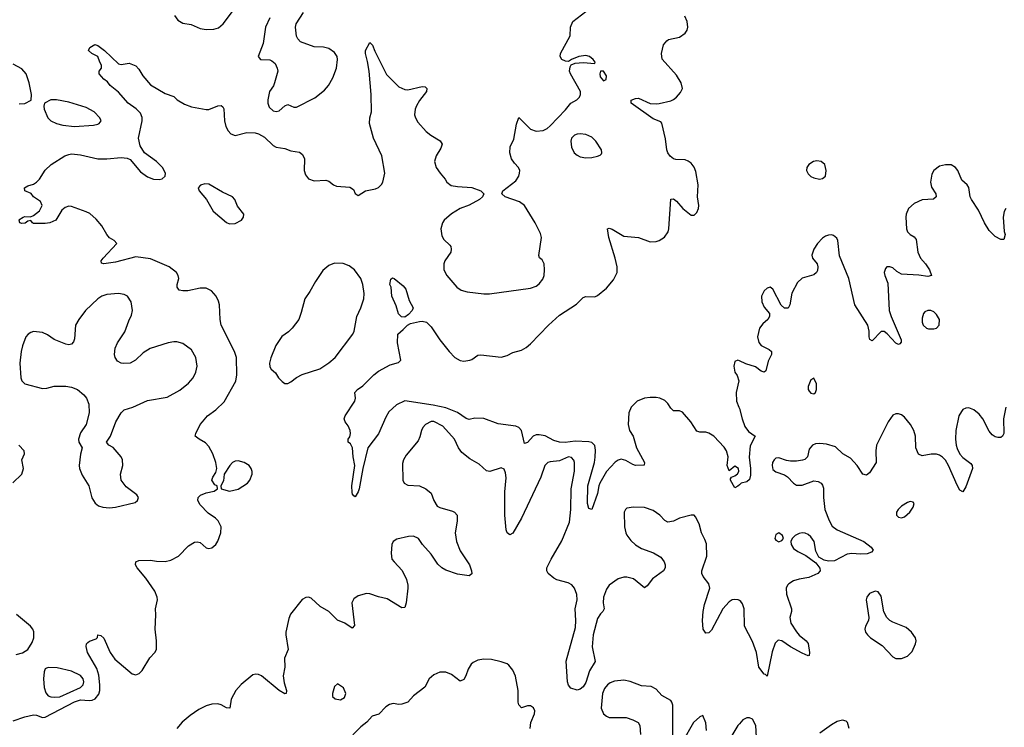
# Model space of a CAD drawing. Header units: inches. Extents: x 1449094 to 1618372, y 389908 to 534307.
# Tile 256 of 256: x 1575075 to 1581813, y 432078 to 436921. Entities that reach past the tile are written whole.
import ezdxf

# ---------------------------------------------------------------- set-up
doc = ezdxf.new("R2010")
doc.units = ezdxf.units.IN
doc.header["$MEASUREMENT"] = 0
doc.layers.add('B5473', color=7, linetype='Continuous')
doc.layers.add('B5483', color=7, linetype='Continuous')

msp = doc.modelspace()

# ---------------------------------------------------------------- linework, layer by layer
at = {"layer": 'B5473', "color": 5}
for points, elevation in [([(1576133.1, 436950), (1576157.2, 436917.2), (1576190, 436898), (1576247.5, 436887.5), (1576310, 436862), (1576350, 436853.4), (1576403.5, 436856.5), (1576434.5, 436865.5), (1576466.5, 436893.5), (1576586, 437050)], 560), ([(1575069.6, 435550.4), (1575098, 435570), (1575110, 435574), (1575148.7, 435571.3), (1575170, 435582), (1575210, 435612), (1575228.7, 435650), (1575216.5, 435676.5), (1575170, 435708.7), (1575152.7, 435732.7), (1575108.7, 435750), (1575108, 435770), (1575130, 435784.7), (1575170, 435796), (1575188.7, 435810), (1575209.3, 435830.7), (1575250, 435891), (1575289, 435930), (1575384, 435990), (1575410, 435999.3), (1575430, 436002.4), (1575490, 435996.9), (1575609.2, 435969.2), (1575670.9, 435969.1), (1575770, 435978), (1575810, 435974), (1575830, 435963.8), (1575900.6, 435880.6), (1575950, 435844.7), (1575990, 435830.2), (1576030, 435827.4), (1576050, 435832.7), (1576069.5, 435850), (1576073, 435870), (1576052.1, 435910), (1576011, 435951), (1575928, 436010), (1575898.7, 436058.7), (1575887.3, 436110), (1575913.8, 436230), (1575912, 436252), (1575901, 436281), (1575871.4, 436311.4), (1575816.1, 436350), (1575750, 436426), (1575693.2, 436470), (1575676, 436496), (1575650, 436515.3), (1575618, 436550), (1575618, 436570), (1575635.3, 436590), (1575634, 436610), (1575622, 436630), (1575608.7, 436670), (1575568, 436690), (1575546, 436710), (1575555.3, 436730), (1575589.5, 436750.5), (1575610, 436743.8), (1575654, 436710), (1575750, 436618.4), (1575770, 436615.5), (1575822.8, 436622.8), (1575870, 436606), (1575890, 436582.8), (1575917.5, 436537.5), (1575970, 436475.3), (1576070, 436415.8), (1576130, 436394.8), (1576153, 436373), (1576203.1, 436343.1), (1576250, 436325.3), (1576350, 436306), (1576370, 436306), (1576430, 436330.8), (1576453.4, 436333.4), (1576464.9, 436324.9), (1576471.7, 436311.7), (1576475.6, 436230), (1576484.6, 436190), (1576500.5, 436160.5), (1576520, 436140), (1576550, 436129.1), (1576630, 436148.7), (1576685.9, 436145.9), (1576710, 436140.2), (1576750, 436116.2), (1576810, 436061.3), (1576830, 436048.4), (1576890, 436040.4), (1576930, 436023), (1576990, 436014.8), (1577010, 435998), (1577024.9, 435970), (1577021.3, 435890), (1577030, 435858.8), (1577051.6, 435831.6), (1577090, 435818.9), (1577170, 435823.1), (1577190, 435815.3), (1577222, 435790), (1577242.2, 435782.2), (1577335.1, 435775.1), (1577358.7, 435758.7), (1577370, 435732), (1577390, 435718), (1577442, 435750), (1577510, 435764.4), (1577530, 435772.7), (1577550, 435793), (1577559.1, 435810), (1577572.5, 435870), (1577551.9, 435990), (1577495.1, 436110), (1577469.6, 436210), (1577471.8, 436250), (1577481.3, 436290), (1577480.5, 436410), (1577465.4, 436570), (1577455.6, 436635.6), (1577440.9, 436690), (1577442, 436710), (1577470, 436764.7), (1577490, 436746), (1577505.7, 436705.7), (1577585.1, 436545.1), (1577670, 436460.7), (1577710, 436444), (1577730, 436442), (1577830, 436463.8), (1577850, 436462), (1577862, 436450), (1577859.3, 436430), (1577811.8, 436368.2), (1577789.3, 436330.7), (1577780.3, 436310), (1577777.3, 436270), (1577782.8, 436250), (1577799.7, 436219.7), (1577856.3, 436156.3), (1577887.3, 436130), (1577951.9, 436091.9), (1577965.5, 436070), (1577957.2, 436042.8), (1577926, 435990), (1577913.4, 435950), (1577925.5, 435910), (1577951.7, 435871.7), (1577987.3, 435830), (1577998.8, 435810), (1578027, 435787), (1578070, 435779.3), (1578170, 435772.7), (1578230.5, 435750.5), (1578251.3, 435730), (1578241, 435710), (1578221, 435690), (1578150, 435651.6), (1578090, 435629.7), (1578030, 435592.6), (1577980.3, 435550), (1577968.9, 435530), (1577957.8, 435490), (1577962.6, 435442.6), (1577977.4, 435417.4), (1578019.1, 435379.1), (1578024.9, 435370), (1578027.2, 435350), (1578024.2, 435330), (1577984.9, 435270), (1577977.6, 435250), (1577977.6, 435210), (1577998.4, 435170), (1578066.4, 435090), (1578095.5, 435070), (1578138, 435058), (1578250, 435045.3), (1578290, 435044.9), (1578570, 435084.2), (1578610, 435097.6), (1578630, 435114.4), (1578654.1, 435145.9), (1578663.1, 435170), (1578666.4, 435210), (1578663.1, 435250), (1578650, 435277), (1578631.5, 435291.5), (1578626.6, 435306.6), (1578645.4, 435430), (1578638.4, 435458.4), (1578602.9, 435530), (1578530, 435649.4), (1578495.8, 435675.8), (1578398, 435710), (1578375.3, 435730), (1578382, 435750), (1578470, 435819.1), (1578489.6, 435850), (1578495.6, 435870), (1578497, 435890), (1578489.5, 435909.5), (1578460.1, 435940.1), (1578439.5, 435970), (1578429.6, 436010), (1578431.6, 436050), (1578456.4, 436103.6), (1578474.7, 436205.3), (1578490, 436250.8), (1578570, 436172.8), (1578610, 436158.3), (1578657.4, 436162.6), (1578684.4, 436175.6), (1578706, 436194), (1578810, 436303.8), (1578845.6, 436350), (1578886.5, 436373.5), (1578905.6, 436390), (1578913.5, 436410), (1578912.1, 436430), (1578844.5, 436550), (1578838, 436570), (1578841.2, 436598.8), (1578848.4, 436611.6), (1578877.2, 436622.8), (1578930, 436628.2), (1579010, 436622), (1579014, 436630), (1578999, 436650), (1578974, 436670), (1578950, 436677), (1578902, 436670), (1578852, 436650), (1578830, 436635.3), (1578810, 436637.2), (1578784, 436650), (1578773.2, 436670), (1578775.1, 436690), (1578841.3, 436810), (1578844.4, 436870), (1578860.7, 436910), (1578950, 436978.4)], 540), ([(1576786.4, 436933.6), (1576756.5, 436870), (1576741.1, 436758.9), (1576706, 436670), (1576722, 436650), (1576786, 436646), (1576800.4, 436640.4), (1576822, 436622), (1576837.1, 436590), (1576840.4, 436570), (1576818.5, 436490), (1576811, 436469), (1576783.9, 436430), (1576772.9, 436372.9), (1576773.4, 436350), (1576782.8, 436322.8), (1576810, 436297.6), (1576830, 436292), (1576850, 436298), (1576890, 436332.7), (1576910, 436341.3), (1576950, 436322.6), (1576970, 436323.1), (1577094.1, 436385.9), (1577160.3, 436439.7), (1577188, 436472), (1577216.6, 436523.4), (1577243.5, 436590), (1577249.7, 436650), (1577246.3, 436670), (1577230, 436697.6), (1577190, 436725.1), (1577153.2, 436733.2), (1577090, 436736.4), (1576997.2, 436770), (1576978, 436790), (1576969.6, 436809.6), (1576962, 436870), (1576967.6, 436892.4), (1577018, 436970)], 560), ([(1580000, 433738), (1579990, 433728), (1579970, 433718), (1579939, 433770), (1579940.2, 433779.8), (1579946, 433790), (1579970, 433799.1), (1579986.2, 433813.8), (1579996.2, 433830), (1579994.5, 433850), (1579970, 433865.1), (1579930, 433834), (1579916.9, 433870), (1579923, 433930), (1579912.8, 433970), (1579896.1, 433996.1), (1579825.7, 434070), (1579790, 434092.2), (1579770, 434097.3), (1579730, 434098.4), (1579710, 434105.1), (1579667.6, 434170), (1579610, 434234), (1579590, 434244.7), (1579550, 434244), (1579530, 434263), (1579510, 434295.3), (1579490, 434314), (1579455.8, 434330), (1579430, 434334.7), (1579390, 434335.8), (1579350, 434330.7), (1579300.9, 434310), (1579260.4, 434270), (1579242.8, 434230), (1579240.1, 434150), (1579247.5, 434110), (1579273.8, 434070), (1579294.9, 433990), (1579351.8, 433890), (1579347.5, 433872.5), (1579290, 433871.1), (1579270, 433877.4), (1579223.9, 433903.9), (1579190, 433914.2), (1579170, 433907.6), (1579150, 433893.1), (1579091, 433830), (1579045.4, 433750), (1579037.6, 433730), (1579030, 433679.3), (1578990, 433569.2), (1578970, 433575.1), (1578960.9, 433610), (1578962.5, 433730), (1579007.7, 433890), (1579013.8, 433926.2), (1579014.6, 433974.6), (1579010, 434007.3), (1578990, 434028.4), (1578970, 434033), (1578875.5, 434035.5), (1578808.4, 434028.4), (1578770, 434029.2), (1578730, 434041.7), (1578670, 434072.1), (1578630, 434081), (1578610, 434079.7), (1578588.3, 434071.7), (1578550, 434028.4), (1578530, 434019.6), (1578507.9, 434110), (1578491.3, 434130), (1578470, 434140.1), (1578350, 434156), (1578250, 434192.2), (1578190, 434194), (1578150, 434184.1), (1578130, 434190.7), (1578071.7, 434231.7), (1577990, 434264.3), (1577903.7, 434283.7), (1577710, 434312), (1577653.6, 434286.4), (1577602, 434238), (1577579.5, 434200.5), (1577530, 434086), (1577457.6, 433990), (1577422.4, 433850), (1577397, 433710), (1577390, 433689), (1577370, 433655.3), (1577362, 433662), (1577352.9, 433672.9), (1577350, 433686), (1577348.6, 433730), (1577369.3, 433870), (1577357.6, 433930), (1577352, 433992), (1577338, 434018), (1577322, 434030), (1577322, 434050), (1577332.9, 434067.1), (1577339, 434090), (1577337.2, 434110), (1577322, 434142), (1577302, 434170), (1577295.3, 434190), (1577302, 434210), (1577369, 434310), (1577373.2, 434330), (1577369.3, 434370), (1577386, 434390), (1577423.8, 434416.2), (1577498, 434490), (1577530, 434514.9), (1577610, 434558.4), (1577666, 434574), (1577684, 434590), (1577659.5, 434710), (1577662, 434770), (1577699.8, 434800.2), (1577728.4, 434831.6), (1577750, 434841.8), (1577810, 434855.6), (1577830, 434858.3), (1577859.3, 434850), (1577890, 434818.4), (1577950, 434730.5), (1578014.4, 434650), (1578052.7, 434610), (1578090, 434587.9), (1578115.1, 434584.9), (1578155.3, 434590), (1578170, 434595.5), (1578210, 434624.9), (1578230, 434628.2), (1578370, 434610.5), (1578410, 434623), (1578450, 434643.8), (1578510, 434660.5), (1578541.7, 434678.3), (1578570, 434703), (1578694.5, 434830), (1578770, 434898), (1578885.6, 434974.4), (1578930, 435021), (1578950, 435027.3), (1579010, 435024.9), (1579030, 435033.4), (1579090, 435084.4), (1579138.3, 435141.7), (1579163.5, 435190), (1579163.1, 435230), (1579149.8, 435289.8), (1579106, 435430), (1579098, 435490), (1579110, 435494.8), (1579130, 435486.8), (1579210, 435440.7), (1579310, 435430.5), (1579390, 435400.4), (1579430, 435402.4), (1579451, 435409), (1579486.7, 435433.3), (1579511.6, 435470), (1579516.9, 435490), (1579530, 435692), (1579550, 435694.8), (1579570, 435679.1), (1579613.4, 435630), (1579670, 435584), (1579690, 435584), (1579710, 435602.8), (1579720.7, 435630), (1579722.9, 435650), (1579714.3, 435710), (1579718.2, 435790), (1579702.5, 435882.5), (1579690, 435912), (1579670, 435938.4), (1579650, 435953), (1579630, 435961.1), (1579565.2, 435965.2), (1579550, 435969.7), (1579527.2, 435987.2), (1579511.2, 436010), (1579504.2, 436030), (1579493.5, 436106.5), (1579470, 436213.2), (1579462.4, 436222.4), (1579410, 436243.2), (1579259.3, 436350), (1579259.3, 436370), (1579290, 436382.4), (1579310, 436383.1), (1579390, 436348), (1579430, 436345.2), (1579451.6, 436348.4), (1579530, 436366.4), (1579550, 436375.8), (1579570, 436390.4), (1579597.3, 436422.7), (1579609.7, 436450), (1579601.6, 436490), (1579570, 436540.9), (1579470.8, 436650.8), (1579466, 436690), (1579481.9, 436750), (1579502.5, 436777.5), (1579515.2, 436784.8), (1579590, 436802.2), (1579629.8, 436830.2), (1579643.5, 436850), (1579647.9, 436870), (1579642.4, 436910), (1579625.8, 436945.8)], 520), ([(1575070, 436344.4), (1575110, 436348.2), (1575154, 436370), (1575154.5, 436410), (1575138.7, 436490), (1575118, 436550), (1575090, 436585.1), (1575030, 436617.6)], 560), ([(1575030, 432123.6), (1575109.2, 432150), (1575170, 432163.1), (1575190, 432160.3), (1575230, 432144.9), (1575250, 432148.2), (1575450, 432253.5), (1575490, 432265.4), (1575550, 432260.9), (1575570, 432263.5), (1575590, 432272.5), (1575615.8, 432304.2), (1575622.8, 432330), (1575623.6, 432370), (1575615.9, 432435.9), (1575601.8, 432481.8), (1575538.5, 432590), (1575529.6, 432630.4), (1575532.3, 432650), (1575540.8, 432659.2), (1575551.5, 432668.5), (1575597.1, 432682.9), (1575607.3, 432692.7), (1575610, 432711), (1575630, 432707.3), (1575650, 432688), (1575693.2, 432590), (1575725.6, 432545.6), (1575844, 432444), (1575870, 432437.6), (1575893, 432447), (1575913.1, 432466.9), (1575966.1, 432553.9), (1576000.3, 432590), (1576010.7, 432610), (1576011.5, 432670), (1576001.4, 432750), (1576007.2, 432847.2), (1576003.7, 432890), (1576018, 432950), (1576016.2, 432970), (1575998.9, 433010), (1575938.6, 433098.6), (1575878, 433170), (1575868, 433190), (1575869.6, 433210.4), (1575890, 433219.3), (1575970, 433223.1), (1576010, 433214.4), (1576070, 433214), (1576110, 433222.4), (1576160.9, 433250), (1576230, 433319.3), (1576270, 433344.9), (1576290, 433347.3), (1576310, 433342.8), (1576350, 433306), (1576370, 433301), (1576390, 433306), (1576417.2, 433330), (1576430, 433351.3), (1576451.6, 433408.4), (1576452.7, 433450), (1576431.9, 433491.9), (1576414, 433510), (1576364.1, 433544.1), (1576310, 433601.6), (1576293.3, 433630), (1576296.2, 433650), (1576312.7, 433667.3), (1576350, 433682.4), (1576405.2, 433694.8), (1576428, 433710), (1576426, 433730), (1576410, 433738), (1576388.7, 433770), (1576395.3, 433790), (1576418, 433822), (1576423.7, 433850), (1576416.3, 433890), (1576396.9, 433950), (1576370, 434000.7), (1576346.3, 434026.3), (1576302, 434050), (1576275.3, 434070), (1576279, 434090), (1576309.5, 434150), (1576326, 434170), (1576360.9, 434210), (1576416, 434250), (1576474.9, 434305.1), (1576552.8, 434447.2), (1576560.7, 434490), (1576558.4, 434610), (1576544.5, 434650), (1576454.5, 434830), (1576447.6, 434870), (1576442, 434970), (1576435.8, 434995.8), (1576418.7, 435030), (1576386.6, 435066.6), (1576350, 435083.5), (1576310, 435084.5), (1576226.2, 435066.2), (1576190, 435065.4), (1576165.2, 435070), (1576152, 435090), (1576152, 435110), (1576162.7, 435150), (1576159.3, 435170), (1576146.6, 435190), (1576098, 435230), (1575970, 435285.3), (1575870, 435298.6), (1575730, 435261.7), (1575649.6, 435249.6), (1575635.3, 435255.3), (1575633.2, 435270), (1575646.6, 435290), (1575739, 435390), (1575722, 435410), (1575688.8, 435428.8), (1575671.6, 435450), (1575637.4, 435510), (1575596.9, 435556.9), (1575554, 435594), (1575530, 435605.3), (1575430, 435643.1), (1575410, 435645.1), (1575385.2, 435634.8), (1575363.1, 435616.9), (1575320.8, 435550), (1575280.7, 435530), (1575250, 435525.3), (1575170, 435526.6), (1575162, 435530), (1575150, 435548), (1575130, 435542), (1575112.2, 435527.8), (1575090, 435526), (1575075.3, 435530), (1575070, 435546)], 540), ([(1580000, 434586.2), (1579990, 434590.9), (1579970, 434583), (1579961.1, 434550), (1579968.5, 434508.5), (1579985.8, 434485.8), (1579997.2, 434450), (1579977.3, 434370), (1579980.7, 434310), (1579997.1, 434270), (1580000, 434259.1)], 520), ([(1580000, 432945.4), (1579990.8, 432950.8), (1579970, 432953.5), (1579950, 432949.7), (1579930, 432938), (1579888, 432890), (1579810, 432743.7), (1579790, 432723.7), (1579770, 432722.7), (1579752, 432750), (1579748.6, 432810), (1579751.8, 432870), (1579762.4, 432917.6), (1579798, 433030), (1579790, 433059.5), (1579751.6, 433110), (1579743.6, 433130), (1579744.2, 433150), (1579776.4, 433250), (1579774.5, 433334.5), (1579764.7, 433364.7), (1579740.9, 433410), (1579725.4, 433470), (1579699.1, 433519.1), (1579690, 433529.4), (1579670, 433529.5), (1579590, 433509.6), (1579549.5, 433489.5), (1579510, 433483), (1579490, 433493), (1579456.3, 433530), (1579410, 433562.6), (1579350, 433581.7), (1579275.3, 433584.7), (1579230, 433577), (1579220.7, 433570), (1579212.7, 433550), (1579214.3, 433450), (1579222.3, 433410), (1579230, 433393.4), (1579256.4, 433356.4), (1579290, 433326.7), (1579330, 433302), (1579413, 433273), (1579461.7, 433241.7), (1579485.5, 433210), (1579492.7, 433190), (1579493, 433170), (1579480.7, 433150), (1579406.3, 433093.7), (1579370, 433046), (1579350, 433032.3), (1579275.2, 433095.2), (1579230, 433105.3), (1579210, 433105.3), (1579170, 433093.8), (1579108.7, 433050), (1579090, 433023.5), (1579070.1, 432970), (1579067.6, 432930), (1579074.4, 432890), (1579065.5, 432870), (1579050, 432854.5), (1579030, 432822.6), (1578999.6, 432710), (1578993.3, 432630), (1579012.1, 432527.9), (1578974.4, 432465.6), (1578950, 432384.5), (1578930, 432354.7), (1578910, 432338.3), (1578890, 432333.1), (1578846.4, 432346.4), (1578830, 432367.3), (1578824, 432390), (1578815.1, 432530), (1578877.6, 432762.4), (1578880.4, 432810), (1578876.5, 432890), (1578888.9, 432950), (1578887.5, 432987.5), (1578870.8, 433030.8), (1578853.1, 433053.1), (1578827.3, 433067.3), (1578750, 433086.6), (1578730, 433098), (1578691.9, 433131.9), (1578683.1, 433150), (1578683.1, 433170), (1578711.1, 433230), (1578785.6, 433354.4), (1578836.9, 433483.1), (1578846, 433570), (1578848.6, 433710), (1578871.5, 433831.5), (1578871.8, 433890), (1578867, 433907), (1578850, 433925.1), (1578830, 433929.6), (1578770, 433902.6), (1578704.4, 433895.6), (1578690, 433889.6), (1578669.2, 433870.8), (1578642.3, 433790), (1578510, 433509.7), (1578450, 433406.6), (1578430, 433395.1), (1578410, 433409.4), (1578403.5, 433430), (1578393.8, 433530), (1578395.9, 433690), (1578404.7, 433784.7), (1578400.3, 433820.3), (1578390, 433844.5), (1578370, 433853.6), (1578292, 433830), (1578270, 433833.6), (1578219.4, 433879.4), (1578155, 433915), (1578099.8, 433959.8), (1578077.7, 433990), (1578049.7, 434050), (1577970, 434139.2), (1577910, 434170.8), (1577890, 434170.8), (1577852.4, 434150), (1577834.4, 434130), (1577823.8, 434110), (1577814, 434066), (1577801.1, 434038.9), (1577719.3, 433940.7), (1577700.3, 433910), (1577695.4, 433884.6), (1577696.4, 433770), (1577705.5, 433750), (1577730, 433736.4), (1577810, 433730.3), (1577854.8, 433710), (1577890, 433681), (1577908, 433630), (1577932, 433592), (1577950, 433582.4), (1578037.4, 433557.4), (1578050.7, 433550), (1578067.7, 433530), (1578068.5, 433490), (1578054.4, 433410), (1578063.1, 433350), (1578090, 433286.8), (1578153, 433190), (1578167.7, 433150), (1578170, 433128.7), (1578150, 433116), (1578070, 433125.4), (1577990, 433153), (1577962.9, 433170), (1577935.7, 433195.7), (1577890, 433263.6), (1577831.8, 433330), (1577803.7, 433370), (1577770, 433385.6), (1577736.1, 433383.9), (1577654.6, 433365.4), (1577630.8, 433350), (1577622.4, 433330), (1577616.5, 433270), (1577622.6, 433230), (1577636.4, 433210), (1577692.1, 433152.1), (1577722, 433090), (1577731.6, 433051.6), (1577731.8, 433030), (1577719.6, 432930), (1577710, 432897.2), (1577690, 432895.6), (1577590, 432957.4), (1577530, 432971.2), (1577471.7, 432991.7), (1577447.1, 432992.9), (1577390, 432978.3), (1577361.6, 432958.4), (1577348.2, 432930), (1577366, 432774), (1577350, 432757.2), (1577299, 432790), (1577250, 432811.6), (1577190, 432871.2), (1577130, 432904.4), (1577070, 432962), (1577050, 432968.6), (1577033.7, 432966.3), (1577007.1, 432952.9), (1576927.1, 432852.9), (1576916.3, 432823.7), (1576896.5, 432730), (1576896.1, 432710), (1576912.4, 432610), (1576887.7, 432552.3), (1576890.3, 432490), (1576878.5, 432430), (1576883.6, 432383.6), (1576899.5, 432330), (1576897.3, 432310), (1576890, 432306.3), (1576850, 432329.8), (1576730, 432429.8), (1576710, 432439.8), (1576690, 432442.8), (1576670, 432438), (1576590, 432371.5), (1576554.3, 432330), (1576522.2, 432270), (1576511.7, 432208.3), (1576490, 432211.3), (1576453, 432233), (1576430, 432239.1), (1576390, 432236.9), (1576350, 432225.2), (1576299.6, 432200.4), (1576240.3, 432159.7), (1576185.6, 432114.4), (1576150.9, 432070)], 540), ([(1575028.4, 433751.6), (1575089.3, 433810), (1575099.5, 433850), (1575089.7, 433910), (1575108, 433950), (1575104.7, 433970), (1575067.6, 434010)], 560), ([(1575050, 432576.5), (1575092.9, 432587.1), (1575129.7, 432610.3), (1575160.5, 432659.5), (1575170.9, 432690), (1575172, 432710), (1575170.7, 432730.7), (1575163.5, 432750), (1575149.6, 432770), (1575053.6, 432850)], 560), ([(1578568.3, 432070), (1578572.6, 432110), (1578598.7, 432170), (1578600.5, 432190), (1578590.9, 432210.9), (1578570, 432224.2), (1578550, 432224.7), (1578510, 432212.3), (1578491.3, 432231.3), (1578487.2, 432250), (1578486.9, 432330), (1578467.7, 432427.7), (1578449.5, 432469.5), (1578423.2, 432503.2), (1578410, 432513.2), (1578370, 432526.6), (1578302.5, 432542.5), (1578250, 432545.1), (1578210, 432538.4), (1578178, 432522), (1578165.5, 432510), (1578144.7, 432475.3), (1578128.8, 432431.2), (1578113.8, 432406.2), (1578090, 432395.1), (1578030, 432440.5), (1577990, 432456), (1577950, 432454.7), (1577910, 432438.4), (1577878, 432410), (1577846.4, 432353.6), (1577770, 432293.2), (1577730.7, 432250), (1577690, 432237), (1577670, 432235.1), (1577630, 432242), (1577604.7, 432235.3), (1577581.1, 432218.9), (1577531.7, 432168.3), (1577486, 432154), (1577450, 432113.2), (1577410, 432081.2), (1577305.5, 431974.5)], 560), ([(1579545.4, 432025.4), (1579544.2, 432230), (1579538.4, 432250), (1579530, 432260.9), (1579470, 432297), (1579430, 432339.5), (1579397, 432357), (1579330, 432362), (1579251.7, 432391.7), (1579210, 432400.6), (1579145.9, 432394.1), (1579116.6, 432383.4), (1579096.5, 432370), (1579076.5, 432343.5), (1579063.5, 432310), (1579054.3, 432210), (1579070, 432170.6), (1579090, 432153.7), (1579110, 432145.3), (1579224.2, 432144.2), (1579270, 432130.4), (1579307.3, 432110), (1579319.3, 432090), (1579324.4, 432030)], 560), ([(1579775.6, 432055.6), (1579769.6, 432109.6), (1579750, 432159), (1579730, 432149.3), (1579686.7, 432110), (1579610, 431978)], 560), ([(1580000, 432102.5), (1579990, 432091.3), (1579941.2, 432010)], 560)]:
    msp.add_lwpolyline(points, dxfattribs=dict(at, elevation=elevation))
for points, elevation in [([(1579070, 436568.7), (1579050, 436568), (1579044.9, 436550), (1579048, 436530), (1579070, 436504), (1579088.9, 436511.1), (1579090, 436538)], 540), ([(1575287.4, 436372.6), (1575244.7, 436350), (1575238.8, 436330), (1575242.8, 436310), (1575267.3, 436250), (1575286.8, 436230), (1575327.3, 436210), (1575370, 436199.7), (1575450, 436191.3), (1575580.5, 436199.5), (1575610, 436206), (1575619, 436210), (1575632.7, 436230), (1575622, 436250), (1575584.5, 436290), (1575530, 436319.7), (1575410, 436356.1), (1575327.5, 436372.5)], 560), ([(1578910, 436139.7), (1578890, 436138), (1578870.8, 436130), (1578850.6, 436110), (1578846, 436090), (1578850.5, 436049.5), (1578870, 436010.4), (1578890, 435993.4), (1578910, 435983.1), (1578950, 435976), (1578990, 435977.6), (1579030, 435988), (1579046.6, 435993.4), (1579056.2, 436003.8), (1579059.3, 436010), (1579056.2, 436030), (1579018.7, 436090), (1578990, 436117.4), (1578950, 436135.6)], 540), ([(1576342.5, 435797.5), (1576311.6, 435788.4), (1576297.1, 435770), (1576302, 435750), (1576353.7, 435690), (1576397.6, 435610), (1576490, 435532.4), (1576510, 435523.7), (1576550, 435527.4), (1576592, 435550), (1576606.6, 435570), (1576609.3, 435590), (1576564.5, 435644.5), (1576546, 435690), (1576531, 435710), (1576461.5, 435741.5), (1576370, 435794.5)], 540), ([(1577230, 435254.8), (1577190, 435239.2), (1577150, 435205.7), (1577098.3, 435130), (1577059.6, 435060.4), (1577025.5, 435010), (1577002, 434918), (1576984, 434870), (1576938.8, 434810), (1576914.2, 434785.8), (1576867.5, 434752.5), (1576827.5, 434692.5), (1576792.3, 434607.7), (1576783.8, 434570), (1576786.4, 434546.4), (1576794.8, 434530), (1576824.4, 434504.4), (1576844.9, 434470), (1576870, 434444), (1576890, 434430.7), (1576910, 434430.7), (1576930, 434442.8), (1576968.1, 434471.9), (1577007, 434493), (1577128.6, 434531.4), (1577190, 434571.7), (1577232.8, 434610), (1577355.1, 434770), (1577364, 434790), (1577382.2, 434890), (1577409.8, 434950), (1577430.8, 435010), (1577431.7, 435048.3), (1577423.4, 435110), (1577409.9, 435149.9), (1577365.7, 435210), (1577330, 435237.4), (1577288.3, 435251.7)], 540), ([(1577710, 434886.2), (1577688.2, 434888.2), (1577667.4, 434907.4), (1577650, 434964), (1577622.4, 435030), (1577617, 435090), (1577607.6, 435110), (1577614.6, 435145.4), (1577625.6, 435154.4), (1577638, 435150), (1577699.9, 435099.9), (1577716.7, 435076.7), (1577740.5, 435000.5), (1577766.8, 434950), (1577760.7, 434930), (1577736.4, 434903.6)], 520), ([(1575750, 435047.6), (1575670, 435041.6), (1575637.3, 435030), (1575608.4, 435010), (1575523.8, 434930), (1575479.5, 434870), (1575457, 434830), (1575450, 434738), (1575442.4, 434717.6), (1575430, 434701.2), (1575410, 434695.1), (1575390, 434700.7), (1575310, 434733.3), (1575264.9, 434764.9), (1575230, 434779.3), (1575170, 434786.2), (1575150, 434781.5), (1575132.2, 434770), (1575116.1, 434750), (1575094, 434690), (1575084.2, 434650), (1575075.6, 434570), (1575081.8, 434470), (1575088.7, 434448.7), (1575110, 434429.2), (1575230, 434397.8), (1575260.1, 434399.9), (1575310, 434413), (1575390, 434413), (1575430, 434406.4), (1575470.7, 434390), (1575513.8, 434353.8), (1575531.5, 434331.5), (1575548.4, 434290), (1575550.4, 434230), (1575528.5, 434151.5), (1575490, 434093.2), (1575477.6, 434050), (1575478.4, 434030), (1575502.8, 433990), (1575491.8, 433948.2), (1575482.3, 433870), (1575484.6, 433850), (1575503, 433803), (1575548.7, 433730), (1575569.1, 433649.1), (1575591.2, 433611.2), (1575614.2, 433594.2), (1575644, 433584), (1575690, 433580.7), (1575730, 433585.4), (1575863.9, 433616.1), (1575881.2, 433630), (1575886.6, 433650), (1575876, 433670), (1575804.2, 433724.2), (1575769.8, 433769.8), (1575765.1, 433810), (1575780.5, 433870), (1575778.9, 433910), (1575769.7, 433930), (1575714.4, 433994.4), (1575685.2, 434010), (1575669.3, 434030), (1575695.1, 434070), (1575732, 434170), (1575768.4, 434231.6), (1575790, 434250.4), (1575850, 434268.5), (1575950, 434314.6), (1576083, 434337), (1576170, 434386.5), (1576230, 434433.1), (1576261.7, 434470), (1576281, 434510), (1576288.5, 434550), (1576280.9, 434610), (1576250, 434661.3), (1576190, 434706), (1576150, 434716.3), (1576130, 434717.4), (1576090, 434709.7), (1575968, 434672), (1575919.9, 434640.1), (1575868, 434590), (1575830, 434571.2), (1575788.3, 434568.3), (1575770, 434571.5), (1575744.2, 434584.2), (1575727.6, 434610), (1575724.2, 434630), (1575727.3, 434672.7), (1575744.2, 434710), (1575795.2, 434784.8), (1575820.9, 434859.1), (1575840.1, 434899.9), (1575846, 434930), (1575836.9, 434990), (1575812, 435030), (1575790, 435040.5)], 560), ([(1576570, 433902.4), (1576550, 433900.5), (1576530.7, 433890), (1576512.2, 433870), (1576474.8, 433810), (1576470, 433766), (1576452, 433730), (1576454, 433710), (1576510, 433694.8), (1576570, 433707.3), (1576633.2, 433750), (1576649.5, 433770.5), (1576666, 433810), (1576666, 433830), (1576659.3, 433850), (1576645.2, 433870), (1576611.7, 433891.7)], 540), ([(1575271.9, 432488.1), (1575257, 432483), (1575250, 432478), (1575242.3, 432457.7), (1575236.6, 432410), (1575242.2, 432350), (1575253.3, 432313.3), (1575270, 432293.2), (1575287, 432287), (1575310, 432283.4), (1575350, 432287.4), (1575489.8, 432350), (1575509.8, 432370), (1575513.7, 432390), (1575509.8, 432410), (1575490, 432432.8), (1575430, 432462.5), (1575330, 432485.1)], 560), ([(1577250, 432375.3), (1577230, 432358), (1577214.8, 432310), (1577216, 432290), (1577233.7, 432273.7), (1577270, 432265.5), (1577297.2, 432282.8), (1577306, 432310), (1577290, 432349)], 560)]:
    msp.add_lwpolyline(points, close=True, dxfattribs=dict(at, elevation=elevation))
at = {"layer": 'B5483', "color": 5}
for points, elevation in [([(1580530, 435954.5), (1580507.7, 435950), (1580474.4, 435930), (1580462, 435910), (1580459.5, 435890), (1580470, 435866), (1580490, 435847.2), (1580510, 435838.7), (1580549.5, 435830.5), (1580570, 435834), (1580589.5, 435850.5), (1580594.7, 435890), (1580585.6, 435930), (1580559.3, 435950)], 520), ([(1581290, 434931.8), (1581270, 434922), (1581260.4, 434910), (1581250, 434878), (1581250.3, 434850), (1581258.7, 434830), (1581280.7, 434810), (1581294.5, 434805.5), (1581330, 434805.3), (1581350, 434810.6), (1581367, 434830), (1581369.6, 434870), (1581350, 434903.7), (1581330, 434920.7), (1581310, 434931.6)], 540), ([(1580510, 434468), (1580490, 434455.3), (1580471, 434410), (1580471, 434390), (1580478, 434378), (1580490, 434366), (1580510, 434361), (1580522, 434370), (1580529, 434390), (1580529, 434430)], 540), ([(1581170, 433622.7), (1581150, 433617), (1581110, 433592), (1581086, 433570), (1581075.5, 433550), (1581076.3, 433530), (1581082.6, 433522.6), (1581090, 433516.3), (1581110, 433513), (1581130, 433519.3), (1581166, 433550), (1581190, 433586), (1581196, 433610), (1581190, 433619)], 560), ([(1580270, 433409.2), (1580250, 433397.2), (1580243.8, 433370), (1580250, 433358.8), (1580270, 433348.2), (1580290, 433356), (1580301.2, 433370), (1580296, 433390)], 540), ([(1580930, 433009.3), (1580890, 432994.5), (1580873.4, 432970), (1580868.7, 432950), (1580886.7, 432830), (1580883.8, 432810), (1580863.8, 432770), (1580859.3, 432750), (1580863, 432730), (1580876.3, 432710), (1580898, 432690), (1580977, 432637), (1581050, 432560.4), (1581072, 432550), (1581110, 432548.5), (1581150, 432564.4), (1581182.9, 432597.1), (1581206.6, 432650), (1581209.7, 432670), (1581205.4, 432690), (1581178.7, 432730), (1581140.6, 432760.6), (1581050, 432798), (1581029.8, 432809.8), (1581009.7, 432829.7), (1580988.3, 432868.3), (1580970, 432975.3), (1580950, 433006)], 560)]:
    msp.add_lwpolyline(points, close=True, dxfattribs=dict(at, elevation=elevation))
for points, elevation in [([(1581824.4, 435630), (1581811.7, 435608.3), (1581805.7, 435570), (1581812.1, 435472.1), (1581819.1, 435450), (1581810, 435418), (1581790, 435417.2), (1581750, 435438), (1581710, 435478), (1581678, 435530), (1581636.8, 435616.8), (1581588, 435690), (1581579.7, 435710), (1581570, 435773.2), (1581558, 435790), (1581522.2, 435822.2), (1581494.8, 435890), (1581479.1, 435910), (1581450, 435926.8), (1581410, 435928.9), (1581370, 435917.7), (1581332, 435890), (1581316.4, 435863.6), (1581308.9, 435808.9), (1581315.6, 435775.6), (1581344.9, 435730), (1581346.8, 435710), (1581327.7, 435692.3), (1581250, 435688.5), (1581195.6, 435664.4), (1581158.7, 435630), (1581141.1, 435590), (1581139.5, 435570), (1581144.4, 435490), (1581150.4, 435470.4), (1581170, 435450.6), (1581195.3, 435435.3), (1581210, 435416), (1581221.6, 435330), (1581239.5, 435290), (1581274.4, 435250), (1581301.6, 435210), (1581314, 435170), (1581290, 435164.2), (1581227.3, 435172.7), (1581110, 435179.5), (1581078, 435198), (1581050, 435224), (1581030, 435229), (1581010, 435228.7), (1581000.7, 435219.3), (1580991, 435190), (1580994.8, 435170), (1581017.1, 435117.1), (1581025.6, 434930), (1581038.2, 434890), (1581107.7, 434730), (1581106.8, 434713.2), (1581098, 434702), (1581090, 434699), (1581070, 434706.6), (1581012.3, 434772.3), (1580990, 434787), (1580970, 434786.6), (1580910, 434723.7), (1580892.9, 434732.9), (1580887.3, 434750), (1580887.8, 434790), (1580879.6, 434830), (1580789.7, 434970), (1580748.4, 435150), (1580685.2, 435305.2), (1580673.3, 435410), (1580666, 435426), (1580645.1, 435445.1), (1580630, 435449.5), (1580610, 435447.3), (1580590, 435438.7), (1580570, 435425.6), (1580535.3, 435390), (1580510.4, 435350), (1580494.9, 435310), (1580500.5, 435290), (1580532.4, 435250), (1580537.6, 435230), (1580535.3, 435204.7), (1580528.4, 435190), (1580510, 435174.7), (1580430, 435151.8), (1580397.5, 435122.5), (1580359.2, 435050), (1580344.4, 434970), (1580334, 434946), (1580310, 434947.3), (1580287.2, 434967.2), (1580230, 435078), (1580210, 435089.6), (1580190, 435083), (1580170, 435065.6), (1580151.6, 435030), (1580152.8, 434990), (1580170, 434954.4), (1580205.7, 434910), (1580206, 434890), (1580194.9, 434870), (1580160.4, 434839.6), (1580138, 434810), (1580125.2, 434750), (1580132.9, 434712.9), (1580150, 434690.3), (1580203, 434663), (1580219.5, 434650), (1580220.3, 434630), (1580196.5, 434583.5), (1580182.3, 434517.7), (1580170, 434508.5), (1580150, 434516.8), (1580110, 434545.6), (1580045, 434565), (1580000, 434586.2)], 520), ([(1581823.1, 434270), (1581808.7, 434190), (1581810.5, 434090), (1581801, 434070), (1581790, 434062.7), (1581770, 434060.9), (1581750, 434066.6), (1581730, 434079.3), (1581710, 434106), (1581666.9, 434190), (1581640.9, 434220.9), (1581604.5, 434250), (1581570, 434264), (1581550, 434262.6), (1581530, 434252.8), (1581519.5, 434240.5), (1581503.2, 434210), (1581480.7, 434110), (1581478.2, 434050), (1581483.5, 434010), (1581490, 433986), (1581510, 433946.7), (1581530, 433923.7), (1581584.4, 433884.4), (1581593.4, 433870), (1581595.5, 433850), (1581550, 433724), (1581530, 433689.2), (1581510, 433701.2), (1581490, 433736), (1581431.8, 433870), (1581410, 433905.7), (1581390, 433927.4), (1581370, 433940.9), (1581350, 433946.6), (1581313.4, 433946.6), (1581250, 433936.2), (1581227.1, 433947.1), (1581208.2, 433990), (1581206.3, 434070), (1581193.3, 434110), (1581170.8, 434150.8), (1581130, 434202), (1581110, 434217), (1581090, 434224.5), (1581070, 434224.5), (1581050, 434215.1), (1581018.7, 434170), (1580939.6, 434010), (1580932.9, 433970), (1580936.3, 433890), (1580890, 433819), (1580870, 433803.7), (1580845.2, 433810), (1580806, 433870), (1580761.2, 433921.2), (1580708.7, 433950), (1580658.4, 433998.4), (1580596.6, 434016.6), (1580550, 434021.3), (1580522, 434018), (1580500.7, 434010), (1580477.7, 433982.3), (1580466, 433930), (1580447.8, 433912.2), (1580433.1, 433906.9), (1580390, 433899.3), (1580350, 433899.7), (1580323.3, 433903.3), (1580270, 433922), (1580250, 433919.5), (1580237.3, 433910), (1580226, 433890), (1580224.6, 433870), (1580230, 433842.8), (1580250, 433826.4), (1580310, 433807.2), (1580330, 433792), (1580370, 433748.7), (1580390, 433735.6), (1580430, 433734.9), (1580510, 433765.3), (1580540.3, 433760.3), (1580560.7, 433750), (1580570, 433736), (1580575.4, 433715.4), (1580574.7, 433650), (1580584.4, 433570), (1580613.8, 433493.8), (1580635.6, 433455.6), (1580670, 433429), (1580850.8, 433350), (1580901, 433310), (1580914.8, 433290), (1580903.5, 433276.5), (1580874, 433266), (1580830, 433263.1), (1580770, 433267.2), (1580737.5, 433262.5), (1580650, 433218.4), (1580610, 433215.1), (1580581.5, 433221.5), (1580543.2, 433243.2), (1580523.9, 433283.9), (1580510.9, 433350), (1580490, 433381.1), (1580470, 433397.6), (1580450, 433406.4), (1580430, 433408.5), (1580410, 433404.4), (1580383, 433390), (1580360.7, 433370), (1580353.4, 433350), (1580354, 433330), (1580370, 433302.8), (1580400.7, 433280.7), (1580454, 433254), (1580522.8, 433202.8), (1580551.6, 433168.4), (1580552, 433150), (1580538, 433130), (1580476.3, 433103.7), (1580410, 433092.1), (1580370, 433079.8), (1580339.3, 433060.7), (1580328.7, 433050), (1580319.6, 433030), (1580323.6, 432990), (1580356.5, 432890), (1580357.6, 432870), (1580346.5, 432830), (1580352.6, 432790), (1580390, 432732), (1580410, 432708.5), (1580458, 432670), (1580470, 432650.8), (1580479.1, 432590), (1580478, 432570), (1580470, 432567.3), (1580430, 432585.1), (1580349.6, 432630), (1580290, 432671.1), (1580266.1, 432673.9), (1580245.6, 432654.4), (1580225.1, 432594.9), (1580190, 432428.7), (1580179.7, 432439.7), (1580170, 432442.4), (1580132.2, 432490), (1580118, 432590), (1580090, 432666), (1580036.2, 432770), (1580034, 432890), (1580022.5, 432922.5), (1580010, 432939.6), (1580000, 432945.4)], 540), ([(1580000, 434259.1), (1580018.4, 434190), (1580037.7, 434137.7), (1580063.5, 434103.5), (1580107.7, 434070), (1580075, 434005), (1580066.8, 433926.8), (1580076.5, 433850), (1580075.3, 433804.7), (1580070, 433775.3), (1580050, 433759), (1580012, 433750), (1580000, 433738)], 520), ([(1580118.7, 431970), (1580112.7, 432090), (1580090, 432134), (1580070, 432144), (1580050, 432143.5), (1580024.6, 432130), (1580000, 432102.5)], 560), ([(1580752, 432070), (1580741.2, 432110), (1580730, 432121.2), (1580706.3, 432126.3), (1580670, 432116.9), (1580630, 432095.1), (1580550, 432037.6)], 560)]:
    msp.add_lwpolyline(points, dxfattribs=dict(at, elevation=elevation))

doc.saveas('drawing.dxf')
